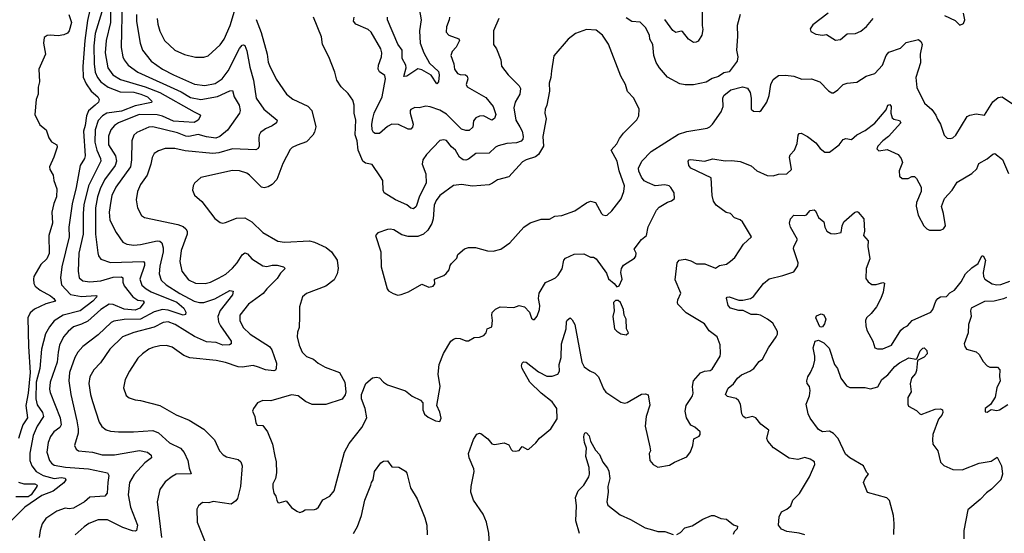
# Model space of a CAD drawing. Extents: x 2293878 to 2522763, y 823964 to 1006972.
# Tile 86 of 256: x 2329174 to 2336350, y 909005 to 912747. Entities that reach past the tile are written whole.
import ezdxf

# ---------------------------------------------------------------- set-up
doc = ezdxf.new("R2010")
doc.units = 0

msp = doc.modelspace()

# ---------------------------------------------------------------- linework, layer by layer
at = {"layer": '0CON20XD'}
for points in [[(2329838.5, 912935), (2329835.2, 912725), (2329803.9, 912595), (2329796.2, 912505), (2329815.3, 912395), (2329852.3, 912345), (2329909.7, 912309.7), (2330087.4, 912257.4), (2330195, 912215.8), (2330445.3, 912075.3), (2330483.8, 912055), (2330490.8, 912045), (2330475.6, 912015), (2330445, 911998.1), (2330295, 912007.2), (2330215, 912043.3), (2330175, 912054.1), (2330045, 912055.5), (2329893.3, 911995), (2329864.5, 911975), (2329838.8, 911945), (2329822, 911898), (2329821.8, 911835), (2329872.9, 911755), (2329880.5, 911715), (2329868.6, 911685), (2329791.2, 911578.8), (2329759.8, 911515), (2329740.2, 911455), (2329727, 911375), (2329727.1, 911185), (2329742.5, 911047.5), (2329749.1, 911025), (2329765, 911002.2), (2329835, 910977.6), (2330076.2, 910985), (2330084.3, 910975), (2330082.5, 910955), (2330049.3, 910855), (2330065, 910812.5), (2330095.5, 910785), (2330131.2, 910765), (2330319, 910689), (2330370.3, 910645), (2330384.5, 910615), (2330381.7, 910598.3), (2330365, 910592.7), (2330255, 910630.7), (2330215, 910634.1), (2330155, 910619.3), (2330055.4, 910564.6), (2329935, 910561.3), (2329860.5, 910549.5), (2329840.1, 910539.9), (2329745, 910451.2), (2329633.6, 910366.3), (2329598.5, 910325), (2329575.3, 910284.7), (2329535.9, 910175), (2329532.8, 910115), (2329546.8, 910015), (2329591.3, 909825), (2329600, 909765), (2329599.1, 909735), (2329574.2, 909645), (2329586.6, 909616.6), (2329603.3, 909605), (2329703.5, 909596.5), (2329776, 909576), (2329865, 909575.4), (2330047.5, 909607.5), (2330106, 909595), (2330131.4, 909575), (2330134, 909555), (2330085, 909518.9), (2330008.1, 909431.9), (2329973.3, 909375), (2329963.6, 909285), (2329980.8, 909195), (2330032.5, 909065), (2330024.2, 909025.8), (2330015, 909020.8), (2329995, 909022.9), (2329925, 909047.9), (2329815, 909102.1), (2329745, 909102.9), (2329678, 909075), (2329645, 909052.2), (2329577.4, 908992.6)], [(2329921.4, 912885), (2329913.3, 912545), (2329926, 912476), (2329935.4, 912455), (2329965, 912414.5), (2330034.4, 912365), (2330351.3, 912221.3), (2330418.9, 912178.9), (2330495, 912164), (2330615, 912187), (2330705, 912229.5), (2330725, 912231.2), (2330736.7, 912185), (2330774.5, 912125), (2330781.4, 912085), (2330775.7, 912065), (2330688.7, 911941.3), (2330633.3, 911895), (2330602.9, 911882.9), (2330535, 911892.1), (2330475, 911909.5), (2330405.8, 911895.8), (2330385, 911897), (2330325, 911921.2), (2330145, 911967.1), (2330115, 911963.8), (2330027.5, 911925), (2330006.7, 911905), (2329991.1, 911865), (2329989.4, 911725), (2329981.6, 911675), (2329874, 911526), (2329846.6, 911465), (2329837.2, 911425), (2329826.5, 911345), (2329831.2, 911285), (2329876, 911196), (2329925.4, 911125.4), (2329955, 911110.9), (2330005, 911104.6), (2330055, 911109.2), (2330175, 911134.6), (2330195, 911133.5), (2330210.4, 911120.4), (2330220.7, 911085), (2330220.5, 911055), (2330195, 910950), (2330191.1, 910895), (2330205, 910850), (2330241.5, 910815), (2330341.4, 910751.4), (2330445, 910695.3), (2330485, 910685.3), (2330515, 910685.8), (2330595, 910713.2), (2330705, 910774.5), (2330728.7, 910768.7), (2330725, 910742.5), (2330635, 910628.9), (2330618.6, 910585), (2330621.8, 910545), (2330636.7, 910515), (2330714.3, 910405), (2330715.8, 910385), (2330702.7, 910377.3), (2330655, 910375.4), (2330605, 910393.6), (2330535, 910400), (2330447.5, 910437.5), (2330306.5, 910525), (2330255, 910544.2), (2330220.3, 910539.7), (2330155, 910507.4), (2330005, 910468.8), (2329922.9, 910435), (2329830.5, 910345), (2329763, 910247), (2329714.4, 910195), (2329685.6, 910145), (2329678.8, 910095), (2329690.8, 910015), (2329705.7, 909964.3), (2329753.5, 909815), (2329773.3, 909783.3), (2329805, 909759.4), (2329835, 909748.9), (2329895, 909743.6), (2330003.7, 909743.7), (2330145, 909754.6), (2330185, 909736.4), (2330265, 909663.1), (2330345.7, 909625), (2330372.6, 909592.6), (2330398.9, 909535), (2330408.3, 909478.3), (2330422.5, 909437.5), (2330315, 909434.6), (2330285, 909419.6), (2330235, 909380), (2330195.4, 909324.6), (2330176.5, 909235), (2330206.9, 908975)], [(2332081, 912855), (2332100, 912745), (2332088.4, 912665), (2332093.3, 912575), (2332118.8, 912505), (2332160.2, 912430.2), (2332225, 912368.2), (2332231.9, 912345), (2332226.7, 912293.3), (2332215, 912280), (2332172.2, 912342.2), (2332105, 912381.1), (2332075, 912388.1), (2331995, 912334.4), (2331973.3, 912333.3), (2331990.8, 912395), (2331987.3, 912415), (2331961.1, 912465), (2331961.5, 912525), (2331929.4, 912569.4), (2331854.5, 912745.5), (2331853.3, 912765)], [(2329532.5, 912785), (2329550.5, 912725), (2329534.3, 912665), (2329521.3, 912648.7), (2329495, 912636.2), (2329455, 912628.8), (2329395, 912634.2), (2329375, 912630.8), (2329353.1, 912616.9), (2329347.5, 912575), (2329362.5, 912495), (2329314, 912385), (2329318, 912295), (2329309.2, 912255), (2329307.5, 912205), (2329294, 912165), (2329283.8, 912055), (2329319.5, 911979.5), (2329366, 911945), (2329386.7, 911885), (2329406.1, 911856.1), (2329443.8, 911835), (2329448.1, 911818.1), (2329423.8, 911745), (2329390, 911675), (2329393.3, 911655), (2329416.7, 911615), (2329422.5, 911575), (2329443.6, 911513.6), (2329442.9, 911455), (2329423, 911407), (2329407.8, 911345), (2329412.5, 911265)], [(2329771.5, 912805), (2329723.7, 912645), (2329714.4, 912555), (2329715.6, 912425), (2329724.8, 912364.8), (2329740.2, 912325), (2329764.6, 912294.6), (2329818.7, 912255), (2329905, 912221.7), (2330005, 912218.2), (2330056.5, 912205), (2330105.4, 912185), (2330137.7, 912152.3), (2330135.5, 912144.5), (2330015, 912118.2), (2329915, 912079.5), (2329807.8, 912065), (2329776.2, 912045), (2329747, 912013), (2329724, 911945), (2329720.9, 911855), (2329735.2, 911795), (2329762.7, 911735), (2329765.3, 911715), (2329676.2, 911535), (2329642, 911398), (2329635.7, 911335.7), (2329636.1, 911185), (2329604.7, 911044.7), (2329598.9, 910915), (2329607.8, 910865), (2329635, 910842.9), (2329685, 910837.1), (2329765, 910844.7), (2329855, 910871.6), (2329915, 910873.3), (2329925.5, 910865), (2329925.7, 910835), (2329935, 910808.2), (2329998.3, 910728.3), (2330035, 910702.3), (2330075, 910697.1), (2330080, 910685), (2330049.6, 910645), (2330015, 910630.2), (2329935, 910637), (2329855, 910671.2), (2329825, 910673.1), (2329764.8, 910635.2), (2329670.3, 910549.7), (2329625, 910529.2), (2329565, 910507.9), (2329527.5, 910475), (2329494.3, 910435.7), (2329465, 910376.2), (2329453.5, 910325), (2329447.5, 910252.5), (2329395.4, 910105), (2329390, 910055), (2329395, 910030), (2329468.1, 909845), (2329476.8, 909795), (2329465.6, 909775), (2329423.3, 909745), (2329399.6, 909710.4), (2329380.4, 909665), (2329371.8, 909595), (2329391.5, 909535), (2329405.6, 909515), (2329425, 909502.2), (2329506.6, 909486.6), (2329675, 909474.7), (2329814.2, 909445), (2329822.7, 909425), (2329815.4, 909374.6), (2329812.5, 909297.5), (2329795, 909275.8), (2329685, 909268.6), (2329645.3, 909234.7), (2329565, 909187.1), (2329535, 909182.9), (2329505, 909187.5), (2329445, 909165.7), (2329365, 909112.5), (2329337, 909073), (2329322.9, 909025), (2329316.7, 908975)], [(2329685.3, 912815.3), (2329668.1, 912741.9), (2329647.9, 912595), (2329634.3, 912405), (2329637.7, 912327.8), (2329658.4, 912278.4), (2329695.4, 912225.4), (2329742.5, 912185), (2329754.2, 912165), (2329749.2, 912145), (2329724.2, 912124.2), (2329676.5, 912083.5), (2329660.5, 912045), (2329651.8, 911975), (2329639.3, 911935), (2329652, 911755), (2329646.2, 911735), (2329614.6, 911685), (2329585.6, 911525), (2329556.1, 911405), (2329532.1, 911235), (2329534.7, 911165), (2329481.6, 910945), (2329472.4, 910865), (2329479.6, 910815), (2329545, 910745.4), (2329625, 910730.4), (2329727.9, 910737.9), (2329735.6, 910735), (2329732.5, 910725)], [(2330024.1, 912785), (2330025, 912732.5), (2330050.8, 912575), (2330069.1, 912525), (2330131.1, 912445), (2330215, 912386.1), (2330295, 912344.1), (2330448.1, 912278.1), (2330523.4, 912266.6), (2330598.7, 912281.3), (2330649.2, 912315), (2330692.9, 912375), (2330775, 912537.1), (2330795, 912560.8), (2330805, 912564.2), (2330815, 912558), (2330828.8, 912518.8), (2330850.5, 912400.5), (2330878.9, 912305), (2330898.5, 912175), (2330953.3, 912095), (2331050.8, 912015), (2331045.8, 911995), (2331015, 911972.5), (2330965, 911951.5), (2330929.2, 911925), (2330918.1, 911905), (2330915.6, 911885), (2330918.9, 911825), (2330911.5, 911808.5), (2330895, 911798.6), (2330725, 911806.4), (2330625, 911776.6), (2330582.6, 911772.6), (2330380.7, 911790.8), (2330305, 911808.9), (2330235, 911807.1), (2330185, 911792.2), (2330155, 911770.8), (2330138.3, 911741.7), (2330130, 911695), (2330101.8, 911615), (2330054.5, 911545), (2330032.2, 911495), (2330022.5, 911435), (2330032.5, 911375), (2330060.9, 911320.9), (2330082.5, 911305), (2330325.6, 911254.4), (2330365, 911239.5), (2330385, 911222.5), (2330393.5, 911205), (2330393.6, 911185), (2330349.6, 911065), (2330340, 910985), (2330355, 910914), (2330405, 910850.6), (2330455, 910827.5), (2330525, 910823.5), (2330565, 910834.4), (2330622.5, 910862.5), (2330676.7, 910893.3), (2330725, 910936.9), (2330758.5, 910975), (2330795, 911032.5), (2330815, 911047.5), (2330835, 911040), (2330866.7, 911005), (2330945, 910953.5), (2330975, 910949.4), (2331015, 910959.1), (2331049.2, 910959.2), (2331097.5, 910945), (2331108.8, 910935), (2331075, 910899.2), (2331049.5, 910860.5), (2330975, 910786.7), (2330949.3, 910750.7), (2330841.4, 910675), (2330779.4, 910595), (2330778.5, 910555), (2330803.6, 910505), (2330854.5, 910455), (2330994.8, 910364.8), (2331010.5, 910340.5), (2331045.6, 910245), (2331043.8, 910205), (2331037.1, 910192.9), (2331025, 910188), (2330965, 910196.2), (2330914.2, 910215), (2330875, 910226.4), (2330795.4, 910214.6), (2330765, 910217.1), (2330675, 910248.5), (2330605, 910262.7), (2330415, 910282.2), (2330369.1, 910299.1), (2330285, 910360.6), (2330245, 910373.1), (2330195, 910371.1), (2330145, 910358.5), (2330115, 910345.6), (2330068.6, 910311.4), (2330035, 910280.8), (2329973.1, 910185), (2329943.1, 910125), (2329930, 910065), (2329949.5, 910009.5), (2329971.4, 909991.4), (2330015, 909975.8), (2330055, 909972.9), (2330195, 909935.8), (2330315, 909868.9), (2330408.7, 909828.7), (2330515, 909762.9), (2330579.8, 909699.8), (2330592.9, 909685), (2330630.8, 909605), (2330656.6, 909576.6), (2330682, 909562), (2330765, 909541.4), (2330784.5, 909524.5), (2330795.7, 909495), (2330783.5, 909345), (2330761.5, 909258.5), (2330749.8, 909240.2), (2330715, 909217.5), (2330585, 909235.6), (2330552.3, 909227.7), (2330505, 909228.8), (2330476.1, 909203.9), (2330465, 909180), (2330467.5, 909085), (2330534.4, 908915)], [(2330176.5, 912755), (2330181.8, 912715), (2330195, 912663.8), (2330229.4, 912595), (2330303.9, 912523.9), (2330375, 912492.2), (2330455.8, 912474.2), (2330515, 912472.5), (2330546.6, 912483.4), (2330635, 912564.3), (2330665, 912604.2), (2330707.7, 912705), (2330746.3, 912833.7)], [(2334425.8, 912784.2), (2334402.5, 912705), (2334405.6, 912625), (2334398, 912525), (2334408.8, 912475), (2334403.3, 912445), (2334345, 912367.5), (2334305, 912360), (2334266.4, 912333.6), (2334221.4, 912318.6), (2334177.6, 912292.4), (2334085, 912272.2), (2334025, 912271.5), (2333985, 912278.9), (2333895, 912326.7), (2333837.5, 912395), (2333811.9, 912435), (2333796.7, 912485), (2333787.1, 912565), (2333767.1, 912605), (2333763.1, 912635), (2333735, 912689.2), (2333695, 912727.5), (2333635, 912733.8), (2333595, 912760)], [(2334148.9, 912825), (2334147.8, 912705), (2334153.3, 912675), (2334144.4, 912635), (2334118.7, 912591.3), (2334105, 912582.9), (2334085, 912581.4), (2334048, 912605), (2334005, 912661.2), (2333993.6, 912663.6), (2333955, 912653.3), (2333935, 912666.9), (2333875, 912748)], [(2335066.8, 912793.2), (2334955, 912710), (2334935, 912680), (2334940.7, 912660.7), (2334975, 912641.2), (2335025, 912634), (2335055, 912638.8), (2335118.3, 912598.3)], [(2335915, 912776.7), (2335990.5, 912740.5), (2336025, 912707.5), (2336051.7, 912718.3), (2336062, 912745), (2336052, 912795)], [(2330898.2, 912748.2), (2330933.4, 912653.4), (2330977.8, 912495), (2330985, 912437.5), (2330994, 912414), (2331043, 912313), (2331118, 912205), (2331165, 912167.5), (2331275, 912116), (2331304.2, 912084.2), (2331331.4, 911965), (2331322.5, 911927.5), (2331310, 911905), (2331264.4, 911855.6), (2331195, 911832), (2331160, 911815), (2331145, 911800), (2331091.9, 911698.1), (2331047.3, 911582.7), (2331014.6, 911545.4), (2330985, 911528.1), (2330955, 911520.8), (2330935, 911525.8), (2330849.2, 911615), (2330828.9, 911628.9), (2330775, 911644.4), (2330725, 911648.9), (2330494.2, 911595.8), (2330446.7, 911555), (2330437, 911537), (2330434, 911505), (2330448.3, 911468.3), (2330501.2, 911421.2), (2330595, 911298.8), (2330635, 911268.8), (2330654.2, 911264.2), (2330675, 911268), (2330755, 911301.4), (2330815, 911302.9), (2330865, 911274.3), (2330945.5, 911195.5), (2331055, 911134.2), (2331105, 911125.7), (2331285, 911135.6), (2331323.3, 911125), (2331407.2, 911087.2), (2331446.2, 911056.2), (2331486.9, 910995), (2331494.4, 910935), (2331487.1, 910895), (2331465, 910852.5), (2331404.5, 910805.5), (2331265, 910751.2), (2331235, 910726.7), (2331213.8, 910655), (2331213.8, 910585), (2331210, 910505), (2331198.8, 910471.2), (2331196, 910435), (2331210, 910375), (2331232, 910325), (2331265, 910292.9), (2331314.3, 910274.3), (2331350, 910245), (2331401.2, 910215), (2331505.5, 910175.5), (2331544, 910105), (2331551.2, 910035), (2331545, 910013.3), (2331525, 909982), (2331405, 909944), (2331305, 909942.9), (2331256.2, 909965), (2331203.3, 910005), (2331155, 910013.1), (2331005, 909970), (2330945, 909971.2), (2330907.5, 909955), (2330876.7, 909915), (2330871.2, 909895), (2330888.8, 909855), (2330895, 909810), (2330905, 909793.3), (2330945, 909790), (2330980, 909745), (2331016, 909655), (2331033.8, 909566.2), (2331044.2, 909525), (2331044.3, 909445), (2331038.8, 909405), (2331020, 909365), (2331018.8, 909335), (2331026.1, 909296.1), (2331040, 909275), (2331047.5, 909245), (2331055, 909230), (2331065, 909227.5), (2331115, 909240), (2331155, 909192.5), (2331192.5, 909165), (2331215, 909156.7), (2331235, 909163.3)], [(2332665, 912756), (2332627.1, 912665), (2332628, 912565), (2332648.8, 912535), (2332680, 912455), (2332685, 912407.5), (2332735, 912344), (2332813.3, 912265), (2332822.9, 912245), (2332819.1, 912205), (2332785.6, 912145), (2332774.6, 912105.4), (2332790.8, 912015), (2332820, 911965), (2332835.3, 911935.3), (2332842.7, 911895), (2332840.5, 911875), (2332828.7, 911861.3), (2332795, 911848.6), (2332725, 911844.1), (2332661.5, 911828.5), (2332641.3, 911818.7), (2332595, 911775.3), (2332498.9, 911771.1), (2332445, 911731.1), (2332425, 911723.1), (2332405, 911725.6), (2332378.1, 911745), (2332351.1, 911795), (2332321.1, 911821.1), (2332285, 911866), (2332265, 911872.5), (2332235, 911866), (2332137.5, 911765), (2332111.9, 911725), (2332107.1, 911695), (2332134.3, 911624.3), (2332136.4, 911555), (2332088.4, 911461.6), (2332063.8, 911386.2), (2332045, 911369.2), (2332025, 911374.3), (2331995, 911397.5), (2331913.6, 911433.6), (2331829.2, 911485), (2331821.9, 911505), (2331820.8, 911575), (2331802.7, 911602.7), (2331742.5, 911692.5), (2331695, 911701.4), (2331674.3, 911715), (2331641.4, 911795), (2331632.9, 911862.9), (2331618.7, 911908.7), (2331622.5, 912015), (2331610.5, 912065), (2331610.6, 912125), (2331600.9, 912160.9), (2331568.5, 912208.5), (2331517, 912257), (2331485.5, 912305.5), (2331470, 912365), (2331425.8, 912475), (2331380.6, 912565), (2331372.4, 912622.4), (2331315.8, 912765)], [(2332305.6, 912765), (2332304.4, 912745), (2332284.4, 912695), (2332282.9, 912655), (2332301.2, 912635), (2332375, 912608), (2332380, 912595), (2332355, 912547.5), (2332325.8, 912515), (2332316.4, 912486.4), (2332338.6, 912425), (2332342.9, 912385), (2332365, 912354.4), (2332385, 912346.7), (2332423.8, 912343.8), (2332436.1, 912336.1), (2332438.8, 912315), (2332428.9, 912275), (2332435, 912258), (2332570.7, 912180.7), (2332625, 912114.4), (2332643.2, 912055), (2332635, 912027.1), (2332615, 912015.6), (2332555, 912046.9), (2332525.8, 912044.2), (2332497.7, 912032.3), (2332481.2, 912008.8), (2332475.6, 911964.4), (2332450.3, 911939.7), (2332425, 911938.6), (2332395, 911948.9), (2332285, 912057.7), (2332235, 912087.9), (2332165, 912112.2), (2332134.5, 912115.5), (2332085, 912103.8), (2332054.2, 912105.8), (2332025, 912093.3), (2332018.8, 912085), (2332019.2, 912065), (2332040.6, 911985), (2332036.8, 911963.2), (2332025, 911950), (2332005, 911949.2), (2331935, 911983.6), (2331885.4, 911984.6), (2331855, 911969.5), (2331795, 911918.1), (2331765, 911917.8), (2331753.3, 911925), (2331743.9, 911945), (2331740.4, 911985), (2331747, 912027), (2331757.3, 912065), (2331815, 912185.8), (2331841.1, 912315), (2331835, 912340), (2331795, 912367.8), (2331785.5, 912385), (2331788.8, 912415), (2331811.8, 912475), (2331812.7, 912505), (2331805.4, 912535), (2331735, 912656.9), (2331714, 912675), (2331622.5, 912715), (2331605.6, 912735), (2331612.7, 912765)], [(2335118.3, 912598.3), (2335155, 912602), (2335205, 912642.5), (2335264.3, 912645.7), (2335305, 912664), (2335345, 912696.2), (2335395, 912754.2)], [(2331929.3, 910740.7), (2331955, 910743.8), (2332007.5, 910765), (2332105, 910818.8), (2332155, 910798.8), (2332187.5, 910805), (2332198.3, 910821.7), (2332197.5, 910855), (2332265, 910883.3), (2332281.7, 910898.3), (2332303.8, 910925), (2332310, 910955), (2332319.7, 910970.3), (2332359.7, 911010.3), (2332366.2, 911035), (2332415, 911076.2), (2332444.1, 911085.9), (2332495, 911085.7), (2332583.6, 911063.6), (2332625, 911059.6), (2332681.2, 911075), (2332745, 911121.1), (2332848.1, 911235), (2332895, 911265.5), (2332975, 911292.5), (2333035, 911294), (2333075, 911314), (2333125, 911320.6), (2333218.8, 911355), (2333305, 911412.5), (2333335, 911424.2), (2333370, 911415), (2333414, 911335), (2333425, 911324), (2333445, 911320), (2333455, 911322), (2333490, 911355), (2333557.6, 911442.4), (2333577.1, 911495), (2333582.5, 911535), (2333542.9, 911645), (2333528.6, 911715), (2333483.8, 911795), (2333526.8, 911843.2), (2333545, 911880), (2333575, 911920), (2333672.3, 912017.7), (2333686.1, 912046.1), (2333689.2, 912095), (2333650, 912175), (2333604.5, 912224.5), (2333590, 912275), (2333555, 912334), (2333465, 912568), (2333420.8, 912635), (2333375, 912669.4), (2333305, 912674.4), (2333224, 912646), (2333170, 912605), (2333067.7, 912482.3), (2333048.6, 912375), (2333045.7, 912325), (2333032.5, 912285), (2333034.4, 912225), (2333015.6, 912125), (2333004.4, 912094.4), (2333002.2, 912065), (2333010.6, 912025), (2332986.2, 911895), (2332990.7, 911825), (2332954.4, 911765.6), (2332932.5, 911747.5), (2332865, 911725.5), (2332839.5, 911710.5), (2332738.2, 911601.8), (2332655, 911580.6), (2332620.8, 911555), (2332595, 911544.6), (2332475, 911533.1), (2332394.5, 911545.5), (2332335, 911538.1), (2332235, 911465.5), (2332209.6, 911430.4), (2332194.6, 911395), (2332186.2, 911295), (2332177.7, 911262.3), (2332147.9, 911212.1), (2332116.1, 911183.9), (2332075, 911167.2), (2332005, 911166.8), (2331959.2, 911179.2), (2331900, 911215), (2331875, 911220.8), (2331855, 911219.2), (2331785, 911193.3), (2331767.5, 911175), (2331805.9, 911055.9), (2331809.4, 910945), (2331851.2, 910785), (2331861.2, 910771.2), (2331895, 910751.2), (2331929.3, 910740.7)], [(2331235, 909163.3), (2331255, 909176.7), (2331322.3, 909177.7), (2331337, 909183), (2331351.2, 909195), (2331382.3, 909247.7), (2331434.3, 909275.7), (2331465, 909313.3), (2331540, 909595), (2331575, 909660), (2331668, 909775), (2331704, 909845), (2331692.9, 909915), (2331665.8, 909985), (2331664.2, 910015), (2331697.5, 910095), (2331745, 910137.5), (2331775, 910143.3), (2331795, 910136.7), (2331825, 910106), (2331855, 910086.2), (2331985, 910041.4), (2332034.5, 910004.5), (2332093.8, 909975), (2332111.2, 909955), (2332111.4, 909905), (2332125, 909872), (2332150.6, 909850.6), (2332204.3, 909824.3), (2332235, 909820), (2332246.2, 909843.8), (2332236.2, 909886.2), (2332213.3, 909935), (2332237.1, 910075), (2332224.5, 910165), (2332231.2, 910235), (2332261.8, 910315), (2332315.5, 910404.5), (2332335, 910420), (2332355.9, 910425.9), (2332384.2, 910424.2), (2332425, 910406.2), (2332443.6, 910406.4), (2332485, 910430), (2332526.1, 910433.9), (2332557.5, 910445), (2332573.3, 910465), (2332580, 910495), (2332615, 910510), (2332620.8, 910555), (2332614, 910595), (2332617.3, 910612.7), (2332642.7, 910637.3), (2332675, 910653.8), (2332775, 910650.8), (2332815, 910663.3), (2332854.1, 910654.1), (2332888.8, 910615), (2332905, 910572.5), (2332915, 910562.5), (2332925, 910563.3), (2332945, 910587.5), (2332962.5, 910635), (2332965.7, 910665), (2332954.3, 910715), (2332960, 910755), (2333005, 910830.8), (2333054, 910854), (2333080, 910865), (2333099.2, 910885), (2333127.6, 910932.4), (2333140.6, 910995), (2333151.4, 911008.6), (2333215, 911038.8), (2333285, 911040), (2333335, 911015.6), (2333355.6, 911015.6), (2333376.2, 911005), (2333449.7, 910899.7), (2333465, 910858.8), (2333506.7, 910825), (2333525, 910800), (2333543, 910807), (2333563.8, 910855), (2333554, 910905), (2333558.8, 910935), (2333575, 910958.8), (2333655, 911010), (2333665, 911023.3), (2333666, 911045), (2333651.2, 911075), (2333705, 911144), (2333742, 911175), (2333753.1, 911236.9), (2333815, 911360), (2333835, 911380), (2333895, 911416.7), (2333925, 911426.7), (2333946.7, 911445), (2333943.3, 911485), (2333920, 911525), (2333907.5, 911535), (2333875, 911544), (2333805, 911536.5), (2333749.4, 911559.4), (2333725, 911573.8), (2333705, 911599.5), (2333685, 911644), (2333684.7, 911665), (2333708.9, 911715), (2333775, 911785.5), (2333975, 911913.1), (2334035, 911932.5), (2334185, 911956.2), (2334202.9, 911965), (2334223.1, 911985), (2334285.6, 912075), (2334300, 912115), (2334298.6, 912175), (2334306.8, 912193.2), (2334355.6, 912234.4), (2334441.7, 912258.3), (2334478.8, 912248.8), (2334498, 912215), (2334506, 912175), (2334503.9, 912093.9), (2334520.7, 912080.7), (2334565, 912077.5), (2334576.7, 912085), (2334618.8, 912145), (2334635.7, 912195), (2334648.9, 912275), (2334665, 912311.2), (2334705, 912341.2), (2334755, 912342), (2334815, 912335.6), (2334873.8, 912313.8), (2334945, 912315.6), (2335005, 912292.9), (2335067.6, 912227.6), (2335092.7, 912212.7), (2335105, 912214.2), (2335137.5, 912235), (2335176, 912275), (2335205, 912284.5), (2335275, 912290.6), (2335342, 912335), (2335405, 912354.3), (2335462.1, 912415), (2335488.5, 912485), (2335508.8, 912511.2), (2335592, 912538), (2335635, 912580.6), (2335725, 912601.4), (2335744.4, 912585), (2335750.9, 912565), (2335737.3, 912495), (2335738.3, 912431.7), (2335705.8, 912325), (2335712.1, 912252.1), (2335769.1, 912139.1), (2335822.7, 912092.7), (2335851.7, 912051.7), (2335862.3, 912022.3), (2335885.9, 911985.9), (2335912.5, 911905), (2335933.9, 911883.9), (2335955, 911880), (2335975, 911886.7), (2335996.7, 911905), (2336078.7, 912041.3), (2336098.1, 912051.9), (2336145, 912060), (2336205, 912051.2), (2336265, 912148.8), (2336305, 912180), (2336335, 912184.2), (2336425, 912124.2)], [(2333270.5, 910250.5), (2333287.2, 910217.2), (2333328, 910188), (2333365, 910171.9), (2333393.3, 910145), (2333428.3, 910058.3), (2333445, 910034), (2333555, 909960), (2333585, 909952.9), (2333601.7, 909958.3), (2333705, 910019.2), (2333735, 910021.2), (2333753.6, 910013.6), (2333767, 909937), (2333740, 909855), (2333733.3, 909785), (2333767.5, 909635), (2333770, 909605), (2333762.5, 909585), (2333767.5, 909535), (2333790, 909505), (2333825, 909487.5), (2333909.2, 909500.8), (2333945, 909523.8), (2334035, 909562), (2334063, 909597), (2334079.2, 909645), (2334086.4, 909693.6), (2334125, 909713.3), (2334133.3, 909725), (2334133.3, 909745), (2334095, 909776.7), (2334065, 909792.5), (2334033.8, 909845), (2334023.8, 909895), (2334030, 909935), (2334065, 909986.7), (2334078, 910005), (2334082.9, 910025), (2334076.9, 910075), (2334084, 910115), (2334135, 910174), (2334165, 910185.8), (2334205, 910190), (2334220.5, 910199.5), (2334278, 910295), (2334282.5, 910315), (2334278.8, 910378.8), (2334256.7, 910435), (2334199.1, 910479.1), (2334165, 910530.8), (2334031.4, 910611.4), (2333971.4, 910675), (2333967.1, 910685), (2333970.6, 910705), (2333992.5, 910755), (2333951.7, 910851.7), (2333966, 910974), (2333980, 910995), (2334025, 911002.5), (2334065, 910990.8), (2334107.4, 910967.4), (2334167.9, 910967.9), (2334245, 910936.7), (2334275, 910956.7), (2334325, 910966.2), (2334355, 910986.2), (2334386.2, 911015), (2334448.8, 911111.2), (2334507.5, 911165), (2334442.5, 911275), (2334425, 911288.8), (2334383.4, 911303.4), (2334355, 911334), (2334322.6, 911342.6), (2334250, 911395), (2334231.4, 911425), (2334220.8, 911465), (2334214.3, 911594.3), (2334065, 911665.7), (2334049.4, 911685), (2334045, 911716.7), (2334053.4, 911726.6), (2334065, 911728.6), (2334165, 911716.9), (2334225, 911732.5), (2334315, 911718.1), (2334365, 911720.6), (2334425, 911713.1), (2334505, 911682.2), (2334546.1, 911646.1), (2334620.6, 911610.6), (2334665, 911608.1), (2334705, 911620), (2334765, 911624), (2334798.8, 911655), (2334784.4, 911744.4), (2334787.9, 911762.1), (2334820, 911795), (2334840, 911845), (2334846.7, 911905), (2334855, 911917.5), (2334869.3, 911919.3), (2334915.7, 911895.7), (2334975, 911850), (2335007.8, 911807.8), (2335042.4, 911782.4), (2335075, 911782.5), (2335145.5, 911834.5), (2335175, 911873.8), (2335195, 911880), (2335235.7, 911874.3), (2335275, 911908), (2335335, 911940), (2335405, 911991.9), (2335489.1, 912090.9), (2335502, 912125), (2335515, 912128), (2335525.6, 912115), (2335522.9, 912065), (2335532.5, 912032.5), (2335545, 912022.5), (2335585, 912012.5), (2335595.7, 911995), (2335504.7, 911895.3), (2335465.6, 911865), (2335428, 911825), (2335421.2, 911805), (2335435, 911792), (2335495, 911801.9), (2335576, 911765), (2335598, 911735), (2335607.1, 911707.1), (2335584.3, 911645), (2335585, 911607.5), (2335605, 911588.8), (2335649.3, 911589.3), (2335675, 911604.2), (2335695, 911604), (2335709.7, 911589.7), (2335745, 911527.5), (2335742.9, 911495), (2335709.4, 911415), (2335707, 911387), (2335722.3, 911322.3), (2335763.3, 911245), (2335785, 911222), (2335805, 911212.5), (2335885, 911214), (2335906.8, 911223.2), (2335920, 911245), (2335907.1, 911335), (2335892.9, 911385), (2335915, 911443.3), (2335970.8, 911505), (2336005, 911564), (2336114.1, 911625.9), (2336148.8, 911661.2), (2336165, 911700), (2336225, 911733.1), (2336265, 911768), (2336281.2, 911771.2), (2336337, 911727), (2336380.8, 911625)], [(2334404.7, 910135.3), (2334435, 910160), (2334494.5, 910185.5), (2334524.3, 910205.7), (2334563.4, 910256.6), (2334586.4, 910273.6), (2334630, 910355), (2334686.9, 910435), (2334696.9, 910455), (2334697.8, 910475), (2334662.9, 910535), (2334625, 910564.3), (2334573, 910593), (2334549.1, 910599.1), (2334505, 910598.6), (2334446.8, 910626.8), (2334415, 910627.5), (2334354, 910645), (2334336.9, 910665), (2334325, 910716.7), (2334330, 910725), (2334345, 910728.2), (2334415, 910702.5), (2334445, 910702.5), (2334501.2, 910715), (2334520.9, 910729.1), (2334595, 910824.3), (2334635, 910857.8), (2334735, 910882.9), (2334815, 910910.8), (2334845, 910953.8), (2334848.5, 910975), (2334812.6, 911077.4), (2334815.5, 911095), (2334842, 911145), (2334790.8, 911235), (2334784.2, 911264.2), (2334792, 911295), (2334815, 911322.5), (2334895, 911319.2), (2334908, 911325), (2334935, 911357.1), (2334965, 911362), (2334974.2, 911354.2), (2334996.2, 911305), (2335034.1, 911274.1), (2335040.8, 911235), (2335056, 911205), (2335085, 911188.5), (2335113.6, 911186.4), (2335161.2, 911195), (2335168, 911245), (2335181.2, 911275), (2335257.7, 911342.3), (2335275, 911350), (2335285, 911343.3), (2335325.6, 911295), (2335330.8, 911205), (2335323.3, 911175), (2335357.1, 911135), (2335354.2, 911094.2), (2335370, 911005), (2335344, 910935), (2335341.2, 910861.2), (2335357.3, 910837.3), (2335385, 910816.7), (2335415, 910816.7), (2335465, 910832.5), (2335476.7, 910826.7), (2335467.9, 910762.1), (2335450.8, 910715), (2335418, 910655), (2335380, 910605), (2335346.6, 910573.4), (2335338.1, 910555), (2335339.4, 910515), (2335348.1, 910485), (2335390.8, 910405), (2335405.6, 910355.6), (2335425, 910347.5), (2335465, 910349.6), (2335527.8, 910375), (2335595.6, 910485), (2335615, 910502.2), (2335645, 910516.7), (2335679.4, 910555), (2335813.1, 910616.9), (2335828.9, 910635), (2335850.8, 910695), (2335865, 910716), (2335885, 910728.6), (2335929.1, 910730.9), (2335952.7, 910757.3), (2335986.2, 910775), (2336035, 910836.7), (2336066, 910895), (2336111.9, 910938.1), (2336160.2, 910969.8), (2336185, 911026.2), (2336195, 911026.2), (2336211.5, 910995), (2336195.5, 910905.5), (2336198, 910875), (2336207.3, 910857.3), (2336262, 910822), (2336295, 910814.7), (2336325, 910816.8), (2336389.2, 910840.8)], [(2329412.5, 911265), (2329387.5, 911175), (2329388, 911042), (2329372.5, 911005), (2329327.3, 910962.7), (2329276.7, 910875), (2329273.8, 910855), (2329276.2, 910825), (2329287.5, 910805), (2329324.3, 910775), (2329398.8, 910735), (2329423.5, 910715), (2329433.8, 910695), (2329365, 910675.4), (2329281.9, 910638.1), (2329250.2, 910609.7), (2329233.9, 910575), (2329237.3, 910365), (2329251, 910175), (2329235.6, 910025), (2329218.2, 909935), (2329230, 909845), (2329197.6, 909795), (2329185, 909757.5), (2329166.2, 909695)], [(2329732.5, 910725), (2329706.1, 910695), (2329613.9, 910626.1), (2329491.9, 910595), (2329425, 910553.5), (2329390.1, 910509.9), (2329363.2, 910456.8), (2329332.5, 910345), (2329319.8, 910205), (2329293.5, 910105), (2329291.7, 909985), (2329300.5, 909940.5), (2329340, 909885), (2329346.7, 909855), (2329301.6, 909785), (2329273.1, 909716.9), (2329248.5, 909588.5), (2329247.2, 909535), (2329261.8, 909495), (2329294.8, 909454.8), (2329345, 909426.7), (2329425, 909404.3), (2329475, 909411), (2329505.8, 909405.8), (2329510.6, 909395), (2329496.6, 909373.4), (2329418.2, 909311.8), (2329335, 909279.5), (2329210.5, 909195), (2329095, 909079.2)], [(2333595, 910450), (2333610, 910465), (2333597.5, 910495), (2333593.3, 910565), (2333578.8, 910595), (2333573.3, 910635), (2333552.5, 910685), (2333535, 910700), (2333515, 910700), (2333502.5, 910685), (2333506.7, 910625), (2333497.5, 910585), (2333510, 910495), (2333525, 910476.7), (2333555, 910457.5), (2333595, 910450)], [(2336366.6, 910723.4), (2336345, 910712.5), (2336275, 910696.7), (2336205, 910694), (2336109.1, 910645), (2336103.5, 910625), (2336107.5, 910585), (2336089.6, 910525), (2336085.5, 910465), (2336057.8, 910385), (2336062.2, 910365), (2336075, 910347.1), (2336145, 910326.2), (2336167.7, 910307.7), (2336195, 910256.7), (2336225, 910223.8), (2336245, 910214), (2336300, 910215), (2336316.4, 910196.4), (2336314.1, 910145.9), (2336320, 910115), (2336296.4, 910065), (2336283.2, 909996.8), (2336248, 909942), (2336210, 909915), (2336210.7, 909890.7), (2336225, 909887.5), (2336255, 909907.5), (2336295, 909900), (2336315, 909903.3), (2336376.4, 909943.6)], [(2332598.9, 908925), (2332593.5, 909005), (2332576.8, 909086.8), (2332552, 909145), (2332481.4, 909245), (2332462.5, 909305), (2332464, 909345), (2332485.5, 909455.5), (2332483.1, 909475), (2332450, 909555), (2332446, 909585), (2332482.4, 909687.6), (2332505, 909726.2), (2332525, 909733.8), (2332535, 909731.2), (2332585, 909693.3), (2332615, 909656.7), (2332635, 909651.2), (2332705, 909664.2), (2332739.4, 909649.4), (2332756.2, 909615), (2332765, 909606.2), (2332785, 909602), (2332815, 909607.5), (2332835, 909637.5), (2332875, 909616.2), (2332885, 909618), (2332935, 909663.3), (2332962.3, 909697.7), (2333001.2, 909728.8), (2333045, 909766.2), (2333091.7, 909838.3), (2333089.4, 909915), (2333055, 909963.1), (2332975, 910024.5), (2332892.3, 910105), (2332836.2, 910205), (2332831.5, 910225), (2332835.6, 910244.4), (2332845.8, 910254.2), (2332865, 910251.4), (2332955, 910180.8), (2333015, 910150), (2333055, 910149.2), (2333095.6, 910164.4), (2333106.9, 910185), (2333106.2, 910235), (2333120.8, 910285), (2333122.9, 910385), (2333155.7, 910495), (2333158.9, 910545), (2333165, 910558), (2333185, 910573.3), (2333200.3, 910560.3), (2333220, 910525), (2333270.5, 910250.5)], [(2335015, 910506), (2335005, 910510), (2334976.9, 910575), (2334980.2, 910589.8), (2335015, 910604.6), (2335035.2, 910595.2), (2335048.6, 910565), (2335039.4, 910530.6), (2335025, 910510), (2335015, 910506)], [(2335544.5, 908995), (2335547.7, 909075), (2335542.3, 909135), (2335514, 909244), (2335493, 909263), (2335352.7, 909302.7), (2335323.1, 909375), (2335335, 909403.8), (2335360, 909435), (2335345, 909450), (2335322.9, 909495), (2335225, 909553.9), (2335191.3, 909581.3), (2335137.9, 909695), (2335105, 909732.5), (2335075, 909749.1), (2335025, 909744.6), (2334995, 909760), (2334935, 909842.5), (2334920.5, 909875), (2334905.5, 909945), (2334929.2, 910005), (2334934.5, 910045), (2334930, 910075), (2334913.3, 910095), (2334910, 910115), (2334917.5, 910145), (2334938, 910175), (2334958.8, 910225), (2334968.8, 910265), (2334968.8, 910295), (2334956, 910355), (2334972.5, 910405), (2334995, 910412.5), (2335035, 910391.2), (2335074.4, 910354.4), (2335111.2, 910235), (2335133.8, 910205), (2335158.8, 910135), (2335198.8, 910078.8), (2335225, 910066.2), (2335335, 910066), (2335375, 910056.2), (2335427.7, 910072.3), (2335457.1, 910125), (2335500.6, 910159.4), (2335550.8, 910219.2), (2335585, 910245.8), (2335655, 910282.9), (2335705, 910272.5), (2335713.3, 910276.7), (2335735.7, 910335), (2335755, 910354.3), (2335765.4, 910355.4), (2335785, 910335.8), (2335787.4, 910312.6), (2335765, 910288.1), (2335716.7, 910263.3), (2335710.2, 910189.8), (2335701.8, 910168.2), (2335674.3, 910135), (2335664.3, 910094.3), (2335670, 910035), (2335647.1, 909992.9), (2335645.6, 909945.6), (2335651.1, 909931.1), (2335708.7, 909898.7), (2335734, 909874), (2335745, 909871.2), (2335845, 909910), (2335885, 909912), (2335898.8, 909905), (2335902.5, 909885), (2335894, 909865), (2335869.2, 909835), (2335829.5, 909725), (2335825.5, 909685), (2335829.5, 909655), (2335864.5, 909605), (2335883.8, 909523.8), (2335908, 909498), (2335975, 909468.6), (2336042.4, 909467.6), (2336165.5, 909514.5), (2336255, 909530), (2336298.3, 909558.3), (2336330, 909495), (2336337.5, 909435), (2336325, 909393.3), (2336256.2, 909325), (2336220, 909300), (2336175, 909251.4), (2336084, 909175), (2336055.8, 909025.8), (2336054.5, 908965)], [(2334895, 908993.3), (2334855.5, 909005.5), (2334765, 909017.8), (2334726.2, 909035), (2334704.3, 909065), (2334708.6, 909125), (2334725, 909162), (2334765, 909181.4), (2334794, 909205), (2334807.5, 909245), (2334857.5, 909295), (2334930, 909415), (2334968.8, 909505), (2334966.2, 909525), (2334935, 909545.8), (2334895, 909558), (2334845, 909542.5), (2334781.7, 909551.7), (2334667.6, 909627.6), (2334625.8, 909675), (2334618.6, 909695), (2334632.9, 909755), (2334575, 909799.2), (2334540, 909845), (2334515, 909854.4), (2334465, 909844.4), (2334445.8, 909855), (2334435.7, 909875), (2334427.8, 909945), (2334412, 909972), (2334395, 909985.6), (2334332.2, 910002.2), (2334317.5, 910015), (2334337.4, 910062.6), (2334377.1, 910092.9), (2334404.7, 910135.3)], [(2333254.2, 909004.2), (2333226.5, 909095), (2333232.5, 909205), (2333225.5, 909265), (2333242.9, 909315), (2333285.7, 909355), (2333322.5, 909415), (2333327.5, 909435), (2333324.4, 909485), (2333300.9, 909565), (2333304.5, 909625), (2333290.9, 909665), (2333286, 909705), (2333286.7, 909725), (2333295, 909740), (2333305, 909737.5), (2333323.8, 909715), (2333334, 909675), (2333369.5, 909609.5), (2333399.7, 909579.7), (2333424, 909524), (2333458.8, 909478.8), (2333467.7, 909457.7), (2333474.6, 909405), (2333459.5, 909345), (2333461.5, 909305), (2333451.9, 909235), (2333459.4, 909209.4), (2333549.5, 909139.5), (2333625, 909105.6), (2333732.5, 909045), (2333785, 909030), (2333825, 909018.1), (2333875, 909016.7), (2333937, 908997)], [(2331606.3, 909003.7), (2331635.7, 909055), (2331666, 909134), (2331688.5, 909245), (2331734, 909355), (2331736.7, 909375), (2331750, 909395), (2331760, 909455), (2331805, 909517.5), (2331825, 909530), (2331855, 909532.5), (2331885, 909490), (2331935.9, 909485.9), (2331985, 909456.2), (2331995, 909443.3), (2332021.9, 909335), (2332070.8, 909255), (2332126.6, 909116.6), (2332140.6, 909065), (2332144.4, 908994.4)], [(2329165, 909377.5), (2329205, 909365.9), (2329285.2, 909365.2), (2329301.4, 909355), (2329298.1, 909345), (2329256.8, 909285), (2329235, 909270.7), (2329145, 909271.1)], [(2333963, 908997), (2333989.3, 909010.7), (2334022.5, 909045), (2334075, 909060), (2334151.7, 909108.3), (2334216.4, 909133.6), (2334235, 909133.3), (2334283.6, 909113.6), (2334325, 909106.7), (2334375, 909066.7), (2334405.8, 909055.8), (2334403.6, 909036.4), (2334380, 909015), (2334372.5, 908995)]]:
    msp.add_lwpolyline(points, dxfattribs=at)

doc.saveas('drawing.dxf')
